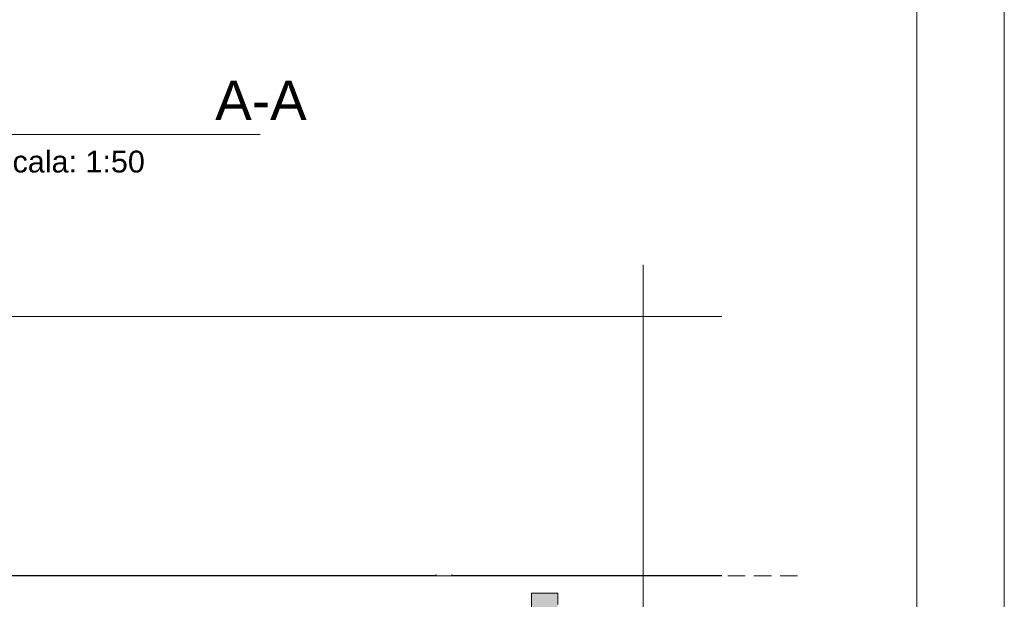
# Model space of a CAD drawing. Header units: millimetres. Extents: x 0 to 1917, y 0 to 847.
# Tile 167 of 230: x 989 to 1101, y 573 to 639. Entities that reach past the tile are written whole.
import ezdxf
from ezdxf.enums import TextEntityAlignment as Align
from ezdxf.xclip import XClip

# ---------------------------------------------------------------- set-up
doc = ezdxf.new("R2010")
doc.units = ezdxf.units.MM
doc.header["$MEASUREMENT"] = 0
doc.header["$XCLIPFRAME"] = 0
doc.set_wipeout_variables(frame=1)
doc.linetypes.add('Linha Tracejada 2_1', pattern=[3, 2, -1])
doc.linetypes.add('Wipeout_Contour', pattern=[1000, 0, -1000])
for name, color, linetype in [('Cobertura.ARQ', 7, 'Continuous'), ('Eletrodoméstico & Mobiliário.ARQ', 7, 'Continuous'), ('Interior - Mobiliário', 7, 'Continuous'), ('Linha & Trama.2D', 7, 'Continuous'), ('Parede.ARQ', 7, 'Continuous')]:
    doc.layers.add(name, color=color, linetype=linetype)
doc.styles.add('GENERATED_STYLE_1', font='arial.ttf')
doc.linetypes.add('Quebrada', pattern='A,0,[1,Realino-Vortextttttt1.Shx,S=0.15679,R=0,X=0,Y=0],-19.755572,0', length=19.755572)

# ---------------------------------------------------------------- blocks, each defined once
blk = doc.blocks.new('Título Integrado de Desenho[2]', base_point=(681.55, 643.19))
at = {"color": 7, "linetype": 'Continuous', "lineweight": 0}
blk.add_line((957.26, 625.99), (1016.16, 625.99), dxfattribs=at)
at = {"color": 7, "lineweight": 0, "style": 'GENERATED_STYLE_1'}
blk.add_attdef('AC_DrawingName', text='', height=4.5, dxfattribs=at).set_placement((976.45, 632.16), align=Align.TOP_CENTER)
blk.add_attdef('AC_DrawingNumber', text='', height=4.5, dxfattribs=at).set_placement((1010.99, 632.13), align=Align.TOP_LEFT)
blk.add_attdef('AC_DrawingScale', text='', height=2.5, dxfattribs=at).set_placement((1002.94, 624.13), align=Align.TOP_RIGHT)
blk = doc.blocks.new('Desenho_10_10', base_point=(4956.12, 469.44))
at = {"layer": 'Cobertura.ARQ', "color": 233, "linetype": 'Continuous', "lineweight": 0}
blk.add_line((1069.01, 605.12), (907.2, 605.12), dxfattribs=at)
at = {"color": 254, "linetype": 'Wipeout_Contour', "lineweight": 0, "ltscale": 17662.023877}
blk.add_wipeout([(907.2, 575.46), (907.2, 571.78), (1047.2, 571.78), (1047.2, 571.84), (935.5, 571.84), (935.5, 571.8), (934.9, 571.8), (934.9, 571.84), (931.2, 571.84), (931.2, 575.44), (934.9, 575.44), (934.9, 575.46), (926, 575.46), (926, 575.44), (924.2, 575.44), (924.2, 575.46)], dxfattribs=at).dxf.layer = 'Cobertura.ARQ'
at = {"color": 254, "linetype": 'Wipeout_Contour', "lineweight": 0, "ltscale": 9368.353434}
blk.add_wipeout([(1036.3, 575.46), (935.5, 575.46), (935.5, 575.44), (1069.01, 575.44), (1069.01, 575.46), (1038.1, 575.46), (1038.1, 575.44), (1036.3, 575.44)], dxfattribs=at).dxf.layer = 'Cobertura.ARQ'
at = {"color": 254, "linetype": 'Wipeout_Contour', "lineweight": 0, "ltscale": 9399.157893}
blk.add_wipeout([(935.5, 571.84), (1047.2, 571.84), (1047.2, 573.44), (1050.2, 573.44), (1050.2, 572.15), (1069.01, 572.15), (1069.01, 575.44), (935.5, 575.44)], dxfattribs=at).dxf.layer = 'Interior - Mobiliário'
at = {"layer": 'Linha & Trama.2D', "color": 97, "linetype": 'Quebrada', "lineweight": 0}
blk.add_line((1059.98, 611.06), (1059.98, 533.32), dxfattribs=at)
at = {"color": 254, "linetype": 'Wipeout_Contour', "lineweight": 0, "ltscale": 4744.687276}
blk.add_wipeout([(1036.3, 575.58), (1036.3, 575.44), (1038.1, 575.44), (1038.1, 575.58)], dxfattribs=at).dxf.layer = 'Eletrodoméstico & Mobiliário.ARQ'
at = {"color": 254, "linetype": 'Wipeout_Contour', "lineweight": 0, "ltscale": 4688.414811}
blk.add_wipeout([(1047.2, 469.44), (1050.2, 469.44), (1050.2, 573.44), (1047.2, 573.44)], dxfattribs=at).dxf.layer = 'Parede.ARQ'
at = {"layer": 'Parede.ARQ', "linetype": 'Continuous', "lineweight": 0}
h = blk.add_hatch(dxfattribs=at)
h.set_pattern_fill('CONCRETO_ESTRUTURAL_000A', color=83, style=0, pattern_type=2)
h.set_pattern_definition([(0, (4956.1186, 469.445), (0, 6.235383), [0.6, -3]), (0, (4957.9186, 472.5625), (0, 6.235383), [0.6, -3]), (60, (4956.1186, 469.445), (-5.4, 3.117692), [0.6, -3]), (60, (4959.7186, 469.445), (-5.4, 3.117692), [0.6, -3]), (120, (4956.7186, 469.445), (5.4, 3.117692), [0.6, -3]), (120, (4960.3186, 469.445), (5.4, 3.117692), [0.6, -3]), (0, (4956.1186, 470.0448), (0, 1.20000005), [0, -1.20000005, 0, -1.80000007]), (45, (4956.7186, 470.0448), (-0.84852817, 0.84852817), [0, -0.90000004, 0, -1.50000006])])
h.paths.add_polyline_path([(1047.2, 469.44), (1050.2, 469.44), (1050.2, 573.44), (1047.2, 573.44)])
at = {"layer": 'Cobertura.ARQ', "color": 233, "linetype": 'Continuous', "lineweight": 0}
for p, q in [((935.5, 575.46), (1036.3, 575.46)), ((1038.1, 575.46), (1069.01, 575.46))]:
    blk.add_line(p, q, dxfattribs=at)
at = {"layer": 'Eletrodoméstico & Mobiliário.ARQ', "color": 134, "linetype": 'Continuous', "lineweight": 0}
for p, q in [((1036.3, 575.58), (1036.3, 575.44)), ((1038.1, 575.44), (1036.3, 575.44)), ((1038.1, 575.58), (1038.1, 575.44))]:
    blk.add_line(p, q, dxfattribs=at)
at = {"layer": 'Interior - Mobiliário', "color": 102, "linetype": 'Continuous', "lineweight": 0}
blk.add_line((1069.01, 575.44), (935.5, 575.44), dxfattribs=at)
at = {"layer": 'Parede.ARQ', "color": 161, "linetype": 'Linha Tracejada 2_1', "lineweight": 0}
blk.add_line((898.67, 575.44), (1077.89, 575.44), dxfattribs=at)
at = {"layer": 'Parede.ARQ', "color": 7, "linetype": 'Continuous', "lineweight": 0}
for p, q in [((1047.2, 573.44), (1047.2, 469.44)), ((1050.2, 573.44), (1047.2, 573.44)), ((1050.2, 573.44), (1050.2, 572.15))]:
    blk.add_line(p, q, dxfattribs=at)

msp = doc.modelspace()

# ---------------------------------------------------------------- linework, layer by layer
at = {"layer": 'Linha & Trama.2D', "color": 7, "linetype": 'Continuous', "lineweight": 0}
for p, q in [((1101.33, 0), (1101.33, 846.97)), ((1101.33, 10), (1101.33, 846.97)), ((1091.33, 837.99), (1091.33, 10)), ((1101.33, 837.99), (1101.33, 10)), ((1101.33, 716.97), (1101.33, 0))]:
    msp.add_line(p, q, dxfattribs=at)

# ---------------------------------------------------------------- block references
at = {"color": 7, "linetype": 'Continuous', "lineweight": 0}
msp.add_blockref('Título Integrado de Desenho[2]', (681.55, 643.19), dxfattribs=at).add_auto_attribs({'AC_DrawingName': 'Corte', 'AC_DrawingNumber': 'A-A', 'AC_DrawingScale': 'Escala: 1:50'})
ref = msp.add_blockref('Desenho_10_10', (4956.12, 469.44), dxfattribs=at)
XClip(ref).set_block_clipping_path([(898.6741229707, 448.8125593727), (1077.8893971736, 612.3201938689)])

doc.saveas('drawing.dxf')
